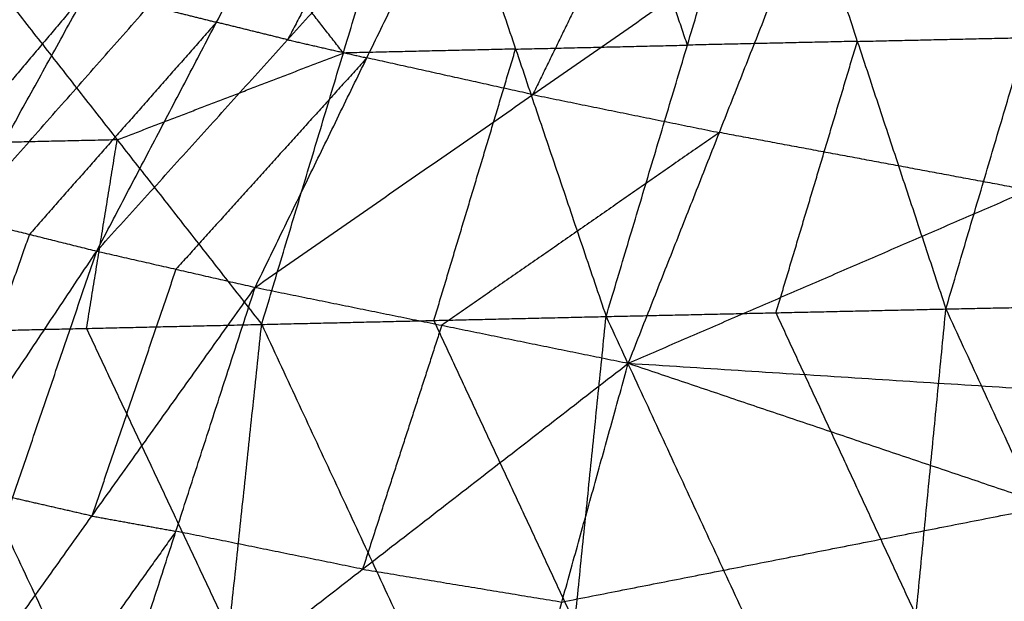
# Model space of a CAD drawing. Header units: millimetres. Extents: x -106 to 110, y -96 to 120.
# Tile 215 of 256: x -103.44 to -99.67, y 26.67 to 28.89. Entities that reach past the tile are written whole.
import ezdxf

# ---------------------------------------------------------------- set-up
doc = ezdxf.new("R2010")
doc.units = ezdxf.units.MM
doc.header["$MEASUREMENT"] = 0
doc.layers.add('Default', color=7, linetype='Continuous', true_color=0x000000)

msp = doc.modelspace()

# ---------------------------------------------------------------- linework, layer by layer
at = {"layer": 'Default'}
for points in [[(-103.9662, 28.3969, 10.6848), (-103.5006, 29.2621, 11.1252), (-103.0351, 30.1273, 11.5656)], [(-104.5528, 28.4063, 11.9249), (-103.9497, 29.2405, 12.3637), (-103.3466, 30.0746, 12.8025)], [(-104.3706, 28.3375, 12.3111), (-103.8586, 29.2061, 12.5568), (-103.3466, 30.0746, 12.8025)], [(-104.3706, 28.3375, 12.3111), (-103.7203, 29.1619, 12.691), (-103.0699, 29.9862, 13.0709)], [(-104.0713, 28.2452, 12.7021), (-103.5706, 29.1157, 12.8865), (-103.0699, 29.9862, 13.0709)], [(-104.0713, 28.2452, 12.7021), (-103.3828, 29.0618, 13.007), (-102.6943, 29.8783, 13.3119)], [(-103.6597, 28.1328, 13.0672), (-103.177, 29.0056, 13.1895), (-102.6943, 29.8783, 13.3119)], [(-101.1964, 27.7547, 8.6734), (-100.8853, 28.7925, 9.2171), (-100.5743, 29.8303, 9.7608)], [(-100.5743, 29.8303, 9.7608), (-100.2355, 28.8069, 8.8523), (-99.8967, 27.7835, 7.9439)], [(-99.5896, 28.8213, 8.4885), (-99.759, 29.333, 8.9427), (-99.9284, 29.8447, 9.3969)], [(-99.8967, 27.7835, 7.9439), (-99.5896, 28.8213, 8.4885), (-99.2824, 29.8591, 9.0331)], [(-102.5139, 27.7245, 9.4351), (-102.2014, 28.7623, 9.9791), (-101.8888, 29.8001, 10.523)], [(-101.8888, 29.8001, 10.523), (-101.5426, 28.7774, 9.5982), (-101.1964, 27.7547, 8.6734)], [(-100.8853, 28.7925, 9.2171), (-101.0585, 29.3038, 9.6795), (-101.2316, 29.8152, 10.1419)], [(-103.6597, 28.1328, 13.0672), (-102.9442, 28.9439, 13.285), (-102.2286, 29.7551, 13.5029)], [(-103.1449, 28.0048, 13.3745), (-102.6868, 28.88, 13.4387), (-102.2286, 29.7551, 13.5029)], [(-101.9566, 29.6881, 13.5628), (-102.1856, 29.2506, 13.5307), (-102.4147, 28.813, 13.4986)], [(-103.1449, 28.0048, 13.3745), (-102.4147, 28.813, 13.4986), (-101.6845, 29.6212, 13.6227)], [(-102.5389, 27.8662, 13.5944), (-102.1117, 28.7437, 13.6086), (-101.6845, 29.6212, 13.6227)], [(-102.2014, 28.7623, 9.9791), (-102.4777, 29.1152, 10.3696), (-102.7541, 29.4682, 10.7601)], [(-101.0498, 29.4808, 13.6042), (-101.2633, 29.042, 13.5972), (-101.4769, 28.6032, 13.5901)], [(-102.5389, 27.8662, 13.5944), (-101.4769, 28.6032, 13.5901), (-100.415, 29.3403, 13.5858)], [(-101.1114, 27.576, 13.6811), (-100.7632, 28.4582, 13.6334), (-100.415, 29.3403, 13.5858)], [(-101.1114, 27.576, 13.6811), (-100.7632, 28.4582, 13.6334), (-100.415, 29.3403, 13.5858)], [(-103.6193, 29.1362, 10.9972), (-103.0666, 28.4303, 10.2161), (-102.5139, 27.7245, 9.4351)], [(-103.177, 29.0056, 13.1895), (-103.5213, 28.5973, 13.0371), (-103.8655, 28.189, 12.8846)], [(-102.9442, 28.9439, 13.285), (-102.8155, 28.912, 13.3619), (-102.6868, 28.88, 13.4387)], [(-101.1114, 27.576, 13.6811), (-99.5798, 28.2378, 13.1908), (-98.0483, 28.8995, 12.7006)], [(-102.6868, 28.88, 13.4387), (-103.0445, 28.4744, 13.3298), (-103.4023, 28.0688, 13.2208)], [(-102.4147, 28.813, 13.4986), (-102.5507, 28.8465, 13.4687), (-102.6868, 28.88, 13.4387)], [(-102.4147, 28.813, 13.4986), (-102.2632, 28.7784, 13.5536), (-102.1117, 28.7437, 13.6086)], [(-100.2355, 28.8069, 8.8523), (-99.9125, 28.8141, 8.6704), (-99.5896, 28.8213, 8.4885)], [(-101.5426, 28.7774, 9.5982), (-101.872, 28.7698, 9.7886), (-102.2014, 28.7623, 9.9791)], [(-101.8551, 27.7396, 9.0543), (-101.6989, 28.2585, 9.3263), (-101.5426, 28.7774, 9.5982)], [(-101.5426, 28.7774, 9.5982), (-101.214, 28.7849, 9.4077), (-100.8853, 28.7925, 9.2171)], [(-100.2355, 28.8069, 8.8523), (-100.5604, 28.7997, 9.0347), (-100.8853, 28.7925, 9.2171)], [(-100.5465, 27.7691, 8.3086), (-100.391, 28.288, 8.5805), (-100.2355, 28.8069, 8.8523)], [(-103.0666, 28.4303, 10.2161), (-102.634, 28.5963, 10.0976), (-102.2014, 28.7623, 9.9791)], [(-102.1117, 28.7437, 13.6086), (-102.4768, 28.3396, 13.5465), (-102.8419, 27.9355, 13.4845)], [(-101.4769, 28.6032, 13.5901), (-101.7943, 28.6735, 13.5993), (-102.1117, 28.7437, 13.6086)], [(-101.4769, 28.6032, 13.5901), (-101.1201, 28.5307, 13.6117), (-100.7632, 28.4582, 13.6334)], [(-100.7632, 28.4582, 13.6334), (-101.2942, 28.0896, 13.6356), (-101.8251, 27.7211, 13.6377)], [(-99.5798, 28.2378, 13.1908), (-100.1715, 28.348, 13.4121), (-100.7632, 28.4582, 13.6334)], [(-103.0666, 28.4303, 10.2161), (-103.4014, 28.4227, 10.4136), (-103.7363, 28.4151, 10.6111)], [(-103.1836, 27.7092, 9.8301), (-103.1251, 28.0698, 10.0231), (-103.0666, 28.4303, 10.2161)], [(-103.6597, 28.1328, 13.0672), (-103.4023, 28.0688, 13.2208), (-103.1449, 28.0048, 13.3745)], [(-103.4023, 28.0688, 13.2208), (-103.5705, 27.5912, 13.1898), (-103.7388, 27.1135, 13.1588)], [(-104.3327, 26.2222, 12.9432), (-103.7388, 27.1135, 13.1588), (-103.1449, 28.0048, 13.3745)], [(-103.7881, 26.1171, 13.3162), (-103.4665, 27.061, 13.3453), (-103.1449, 28.0048, 13.3745)], [(-103.1449, 28.0048, 13.3745), (-102.8419, 27.9355, 13.4845), (-102.5389, 27.8662, 13.5944)], [(-102.8419, 27.9355, 13.4845), (-103.0027, 27.4636, 13.4699), (-103.1635, 26.9916, 13.4553)], [(-103.7881, 26.1171, 13.3162), (-103.1635, 26.9916, 13.4553), (-102.5389, 27.8662, 13.5944)], [(-103.1444, 26.0008, 13.5921), (-102.8417, 26.9335, 13.5933), (-102.5389, 27.8662, 13.5944)], [(-102.5389, 27.8662, 13.5944), (-101.8251, 27.7211, 13.6377), (-101.1114, 27.576, 13.6811)], [(-99.8967, 27.7835, 7.9439), (-99.2559, 27.7968, 7.598), (-98.6151, 27.81, 7.2522)], [(-101.1964, 27.7547, 8.6734), (-100.5465, 27.7691, 8.3086), (-99.8967, 27.7835, 7.9439)], [(-100.0108, 26.612, 7.6581), (-100.2787, 27.1906, 7.9834), (-100.5465, 27.7691, 8.3086)], [(-100.125, 25.4405, 7.3724), (-100.0108, 26.612, 7.6581), (-99.8967, 27.7835, 7.9439)], [(-99.8967, 27.7835, 7.9439), (-99.3635, 26.6269, 7.3103), (-98.8303, 25.4703, 6.6768)], [(-103.8532, 27.694, 10.2251), (-103.1836, 27.7092, 9.8301), (-102.5139, 27.7245, 9.4351)], [(-102.7633, 25.378, 8.8696), (-102.6386, 26.5512, 9.1524), (-102.5139, 27.7245, 9.4351)], [(-102.5139, 27.7245, 9.4351), (-101.8551, 27.7396, 9.0543), (-101.1964, 27.7547, 8.6734)], [(-102.5139, 27.7245, 9.4351), (-101.9749, 26.5669, 8.7702), (-101.436, 25.4094, 8.1052)], [(-101.8251, 27.7211, 13.6377), (-101.9765, 27.2548, 13.6372), (-102.1279, 26.7884, 13.6366)], [(-101.3162, 26.582, 8.3893), (-101.5856, 27.1608, 8.7218), (-101.8551, 27.7396, 9.0543)], [(-101.436, 25.4094, 8.1052), (-101.3162, 26.582, 8.3893), (-101.1964, 27.7547, 8.6734)], [(-101.1964, 27.7547, 8.6734), (-100.6607, 26.5976, 8.0229), (-100.125, 25.4405, 7.3724)], [(-103.8532, 27.694, 10.2251), (-103.3083, 26.536, 9.5474), (-102.7633, 25.378, 8.8696)], [(-102.6386, 26.5512, 9.1524), (-102.9111, 27.1302, 9.4913), (-103.1836, 27.7092, 9.8301)], [(-103.1444, 26.0008, 13.5921), (-102.1279, 26.7884, 13.6366), (-101.1114, 27.576, 13.6811)], [(-101.6201, 25.7498, 13.7457), (-101.3657, 26.6629, 13.7134), (-101.1114, 27.576, 13.6811)], [(-101.6201, 25.7498, 13.7457), (-101.3657, 26.6629, 13.7134), (-101.1114, 27.576, 13.6811)], [(-101.1114, 27.576, 13.6811), (-99.4962, 27.0306, 13.0527), (-97.8809, 26.4853, 12.4242)], [(-101.1114, 27.576, 13.6811), (-99.4304, 27.4685, 13.0527), (-97.7494, 27.3609, 12.4242)], [(-103.1635, 26.9916, 13.4553), (-103.315, 27.0263, 13.4003), (-103.4665, 27.061, 13.3453)], [(-101.3657, 26.6629, 13.7134), (-100.4309, 26.8468, 13.383), (-99.4962, 27.0306, 13.0527)], [(-103.1635, 26.9916, 13.4553), (-103.0026, 26.9626, 13.5243), (-102.8417, 26.9335, 13.5933)], [(-102.8417, 26.9335, 13.5933), (-103.154, 26.4962, 13.5237), (-103.4663, 26.059, 13.4541)], [(-102.1279, 26.7884, 13.6366), (-102.4848, 26.861, 13.6149), (-102.8417, 26.9335, 13.5933)], [(-102.1279, 26.7884, 13.6366), (-101.7468, 26.7257, 13.675), (-101.3657, 26.6629, 13.7134)]]:
    msp.add_open_spline(points, degree=2, dxfattribs=at)

doc.saveas('drawing.dxf')
